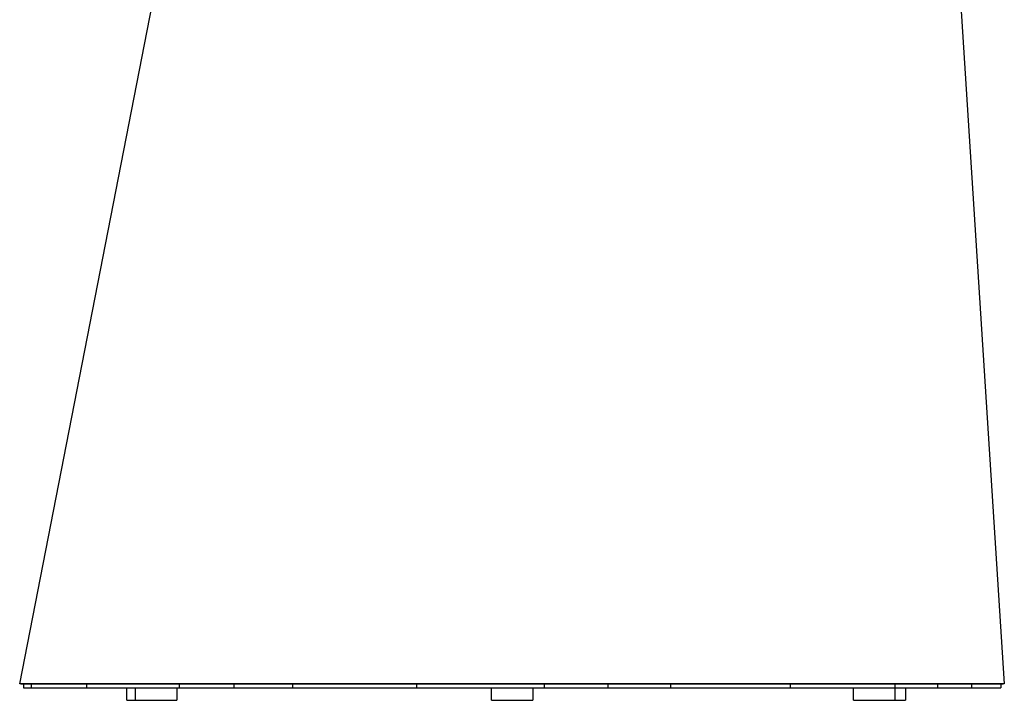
# Model space of a CAD drawing. Header units: millimetres. Extents: x 5000 to 6174, y 0 to 1267.
# Tile 2 of 6: x 5086 to 5561, y 611 to 939. Entities that reach past the tile are written whole.
import ezdxf

# ---------------------------------------------------------------- set-up
doc = ezdxf.new("R2010")
doc.units = ezdxf.units.MM
doc.layers.add('Make2D$Sichtbar$Kurven', color=7, linetype='Continuous', true_color=0x000000)

msp = doc.modelspace()

# ---------------------------------------------------------------- linework, layer by layer
at = {"layer": 'Make2D$Sichtbar$Kurven', "color": 18, "lineweight": -3, "true_color": 0x000000}
for points in [[(5086.28, 618.88), (5210.32, 1254.88)], [(5520, 1254.88), (5560.76, 618.88)], [(5089.79, 618.88), (5089.78, 618.88), (5089.74, 618.88), (5086.38, 618.88), (5086.37, 618.88), (5086.36, 618.88), (5086.34, 618.88), (5086.28, 618.88)], [(5086.87, 618.77), (5086.28, 618.88)], [(5086.87, 618.77), (5086.87, 618.77), (5086.87, 618.77), (5086.87, 618.77), (5086.87, 618.77), (5086.87, 618.77), (5086.96, 618.77), (5086.98, 618.77), (5090.24, 618.77), (5090.29, 618.77), (5090.33, 618.77), (5090.36, 618.77), (5090.37, 618.77), (5090.37, 618.77), (5090.37, 618.77), (5090.37, 618.77), (5090.37, 618.77), (5090.37, 618.77), (5090.37, 618.77), (5090.37, 618.77), (5090.37, 618.77), (5090.37, 618.77), (5090.37, 618.77), (5090.37, 618.77), (5090.37, 618.77), (5090.37, 618.77), (5090.37, 618.77), (5090.37, 618.77), (5090.37, 618.77), (5090.37, 618.77), (5090.37, 618.77), (5090.37, 618.77), (5090.37, 618.77), (5090.37, 618.77), (5090.37, 618.77), (5090.37, 618.77), (5090.37, 618.77)], [(5086.87, 618.77), (5086.87, 618.77), (5086.87, 618.77), (5086.87, 618.77), (5086.87, 618.77), (5086.87, 618.77), (5086.87, 618.77), (5086.87, 618.77)], [(5088.12, 618.77), (5088.12, 616.88)], [(5088.12, 616.88), (5091.74, 616.88)], [(5188.77, 618.88), (5188.69, 618.88), (5188.69, 618.88), (5162.09, 618.88), (5162.01, 618.88), (5161.98, 618.88), (5161.98, 618.88), (5116.93, 618.88), (5116.91, 618.88), (5116.79, 618.88), (5116.79, 618.88), (5089.85, 618.88), (5089.84, 618.88), (5089.79, 618.88), (5089.79, 618.88)], [(5089.79, 618.88), (5089.79, 618.88)], [(5090.37, 618.77), (5090.37, 618.77), (5090.38, 618.77), (5090.39, 618.78), (5090.39, 618.78), (5090.39, 618.78), (5090.39, 618.78), (5090.39, 618.78), (5090.39, 618.78), (5090.39, 618.78), (5090.39, 618.78), (5090.39, 618.78), (5090.39, 618.78), (5090.39, 618.78), (5090.39, 618.78), (5090.39, 618.78), (5090.39, 618.78), (5090.39, 618.78), (5090.39, 618.78), (5090.39, 618.78), (5090.39, 618.78), (5090.39, 618.78), (5090.39, 618.78), (5090.39, 618.78), (5090.39, 618.78), (5090.39, 618.78), (5090.39, 618.78), (5090.39, 618.78), (5090.39, 618.78), (5090.39, 618.78), (5090.39, 618.78), (5090.39, 618.78), (5090.39, 618.78), (5090.39, 618.78), (5090.39, 618.78), (5090.39, 618.78), (5090.39, 618.78), (5090.39, 618.78), (5090.39, 618.78), (5090.39, 618.78), (5090.39, 618.78), (5090.39, 618.78), (5090.39, 618.78), (5090.39, 618.78), (5090.39, 618.78), (5090.39, 618.78), (5090.39, 618.78), (5090.39, 618.78), (5090.39, 618.78), (5090.39, 618.78), (5090.39, 618.78), (5090.39, 618.78), (5090.39, 618.78), (5090.39, 618.78), (5090.39, 618.78), (5090.39, 618.78), (5090.39, 618.78), (5090.39, 618.78), (5090.39, 618.78), (5090.39, 618.78), (5090.39, 618.78), (5090.39, 618.78), (5090.39, 618.78), (5090.39, 618.78), (5090.39, 618.78), (5090.39, 618.78), (5090.39, 618.78), (5090.39, 618.78), (5090.39, 618.78), (5090.39, 618.78), (5090.39, 618.78), (5090.39, 618.78), (5090.39, 618.78), (5090.39, 618.78), (5090.39, 618.78), (5090.39, 618.78), (5090.39, 618.78), (5090.39, 618.78), (5090.39, 618.78), (5090.39, 618.78), (5090.39, 618.78), (5090.39, 618.78), (5090.39, 618.78), (5090.39, 618.78), (5090.39, 618.78), (5090.39, 618.78), (5090.39, 618.78), (5090.39, 618.78), (5090.39, 618.78), (5090.39, 618.78), (5090.39, 618.78), (5090.39, 618.78), (5090.39, 618.78), (5090.39, 618.78), (5090.39, 618.78), (5090.39, 618.78), (5090.39, 618.78), (5090.39, 618.78), (5090.39, 618.78), (5090.39, 618.78), (5090.39, 618.78), (5090.39, 618.78), (5090.39, 618.78), (5090.39, 618.78), (5090.39, 618.78), (5090.39, 618.78), (5090.39, 618.78), (5090.39, 618.78), (5090.39, 618.78), (5090.39, 618.78), (5090.39, 618.78), (5090.39, 618.78), (5090.39, 618.78), (5090.39, 618.78), (5090.39, 618.78), (5090.39, 618.78), (5090.39, 618.78), (5090.39, 618.78), (5090.39, 618.78), (5090.39, 618.78), (5090.39, 618.78), (5090.39, 618.78), (5090.39, 618.78), (5090.39, 618.78), (5090.39, 618.78), (5090.39, 618.78), (5090.39, 618.78), (5090.39, 618.78), (5090.39, 618.78), (5090.39, 618.78), (5090.39, 618.78), (5090.39, 618.78), (5090.39, 618.78), (5090.39, 618.78), (5090.39, 618.78), (5090.39, 618.78), (5090.39, 618.78), (5090.39, 618.78), (5090.39, 618.78), (5090.39, 618.78), (5090.39, 618.78), (5090.39, 618.78), (5090.39, 618.78), (5090.39, 618.78), (5090.39, 618.78), (5090.39, 618.78), (5090.39, 618.78), (5090.39, 618.78), (5090.39, 618.78), (5090.39, 618.78), (5090.39, 618.78), (5090.39, 618.78), (5090.39, 618.78), (5090.39, 618.78), (5090.39, 618.78), (5090.39, 618.78), (5090.39, 618.78), (5090.39, 618.78), (5090.39, 618.78), (5090.39, 618.78), (5090.39, 618.78), (5090.39, 618.78), (5090.39, 618.78), (5090.39, 618.78), (5090.39, 618.78), (5090.39, 618.78), (5090.39, 618.78), (5090.39, 618.78), (5090.39, 618.78), (5090.39, 618.78), (5090.39, 618.78), (5090.39, 618.78), (5090.39, 618.78), (5090.39, 618.78), (5090.39, 618.78), (5090.39, 618.78), (5090.39, 618.78), (5090.39, 618.78), (5090.39, 618.78), (5090.39, 618.78), (5090.39, 618.78), (5090.39, 618.78), (5090.39, 618.78), (5090.39, 618.78), (5090.39, 618.78), (5090.39, 618.78), (5090.39, 618.78), (5090.39, 618.78), (5090.39, 618.78), (5090.39, 618.78), (5090.39, 618.78), (5090.39, 618.78), (5090.4, 618.78), (5090.4, 618.78), (5090.59, 618.78), (5090.8, 618.78), (5116.5, 618.79), (5116.7, 618.79), (5117.29, 618.79), (5117.3, 618.79), (5117.31, 618.79), (5117.31, 618.79), (5117.31, 618.79), (5117.31, 618.79), (5117.31, 618.79), (5117.31, 618.79), (5117.31, 618.79), (5117.31, 618.79), (5117.31, 618.79), (5117.31, 618.79), (5117.31, 618.79), (5117.31, 618.79), (5117.31, 618.79), (5117.31, 618.79), (5117.31, 618.79), (5117.31, 618.79), (5117.31, 618.79), (5117.31, 618.79), (5117.31, 618.79), (5117.31, 618.79), (5117.31, 618.79), (5117.31, 618.79), (5117.31, 618.79), (5117.31, 618.79), (5117.31, 618.79), (5117.31, 618.79), (5117.31, 618.79), (5117.31, 618.79), (5117.31, 618.79), (5117.31, 618.79), (5117.31, 618.79), (5117.31, 618.79), (5117.31, 618.79), (5117.31, 618.79), (5117.31, 618.79), (5117.31, 618.79), (5117.31, 618.79), (5117.31, 618.79), (5117.31, 618.79), (5117.31, 618.79), (5117.31, 618.79), (5117.31, 618.79), (5117.31, 618.79), (5117.31, 618.79), (5117.31, 618.79), (5117.31, 618.79), (5117.31, 618.79), (5117.31, 618.79), (5117.31, 618.79), (5117.31, 618.79), (5117.31, 618.79), (5117.31, 618.79), (5117.31, 618.79), (5117.31, 618.79), (5117.31, 618.79), (5117.31, 618.79), (5117.31, 618.79), (5117.31, 618.79), (5117.31, 618.79), (5117.31, 618.79), (5117.31, 618.79), (5117.31, 618.79), (5117.31, 618.79), (5117.31, 618.79)], [(5091.74, 618.78), (5091.74, 616.88)], [(5091.74, 616.88), (5118.48, 616.88)], [(5117.3, 618.79), (5117.3, 618.79), (5117.3, 618.79), (5117.3, 618.79), (5117.3, 618.79), (5117.3, 618.79), (5117.3, 618.79), (5117.3, 618.79), (5117.3, 618.79), (5117.3, 618.79), (5117.3, 618.79), (5117.3, 618.79), (5117.3, 618.79), (5117.3, 618.79), (5117.3, 618.79), (5117.3, 618.79), (5117.3, 618.79), (5117.3, 618.79), (5117.3, 618.79), (5117.3, 618.79), (5117.3, 618.79), (5117.3, 618.79), (5117.3, 618.79), (5117.3, 618.79), (5117.3, 618.79), (5117.3, 618.79), (5117.3, 618.79), (5117.3, 618.79), (5117.3, 618.79), (5117.3, 618.79), (5117.3, 618.79), (5117.3, 618.79), (5117.3, 618.79), (5117.3, 618.79), (5117.3, 618.79), (5117.3, 618.79), (5117.3, 618.79), (5117.3, 618.79), (5117.3, 618.79), (5117.3, 618.79), (5117.3, 618.79), (5117.3, 618.79), (5117.3, 618.79), (5117.3, 618.79), (5117.3, 618.79), (5117.3, 618.79), (5117.3, 618.79), (5117.3, 618.79), (5117.3, 618.79), (5117.3, 618.79), (5117.3, 618.79), (5117.3, 618.79), (5117.3, 618.79), (5117.3, 618.79), (5117.3, 618.79), (5117.3, 618.79), (5117.3, 618.79), (5117.3, 618.79), (5117.3, 618.79), (5117.3, 618.79), (5117.3, 618.79), (5117.3, 618.79), (5117.3, 618.79), (5117.3, 618.79), (5117.3, 618.79), (5117.3, 618.79), (5117.3, 618.79), (5117.3, 618.79), (5117.3, 618.79), (5117.3, 618.79), (5117.3, 618.79), (5117.3, 618.79), (5117.3, 618.79), (5117.3, 618.79), (5117.3, 618.79), (5117.3, 618.79), (5117.3, 618.79), (5117.3, 618.79), (5117.3, 618.79), (5117.3, 618.79), (5117.3, 618.79), (5117.3, 618.79), (5117.3, 618.79), (5117.3, 618.79), (5117.3, 618.79), (5117.32, 618.79), (5117.36, 618.8)], [(5117.3, 618.79), (5117.3, 618.79), (5117.3, 618.79), (5117.3, 618.79), (5117.3, 618.79)], [(5117.36, 618.8), (5117.36, 618.8), (5117.36, 618.8), (5117.36, 618.8), (5117.36, 618.8), (5117.36, 618.8), (5117.36, 618.8), (5117.36, 618.8), (5117.36, 618.8), (5117.36, 618.8), (5117.36, 618.8), (5117.36, 618.8), (5117.36, 618.8), (5117.36, 618.8), (5117.36, 618.8), (5117.36, 618.8), (5117.36, 618.8), (5117.36, 618.8), (5117.36, 618.8), (5117.36, 618.8), (5117.36, 618.8), (5117.36, 618.8), (5117.36, 618.8), (5117.36, 618.8), (5117.36, 618.8), (5117.36, 618.8), (5117.36, 618.8), (5117.36, 618.8), (5117.36, 618.8), (5117.36, 618.8), (5117.36, 618.8), (5117.36, 618.8), (5117.36, 618.8), (5117.36, 618.8), (5117.36, 618.8), (5117.36, 618.8), (5117.36, 618.8), (5117.36, 618.8), (5117.36, 618.8), (5117.36, 618.8), (5117.36, 618.8), (5117.36, 618.8), (5117.36, 618.8), (5117.36, 618.8), (5117.36, 618.8), (5117.36, 618.8), (5117.36, 618.8), (5117.36, 618.8), (5117.36, 618.8), (5117.36, 618.8), (5117.36, 618.8), (5117.36, 618.8), (5117.36, 618.8), (5117.36, 618.8), (5117.36, 618.8), (5117.36, 618.8), (5117.36, 618.8), (5117.36, 618.8), (5117.36, 618.8), (5117.36, 618.8), (5117.36, 618.8), (5117.36, 618.8), (5117.36, 618.8), (5117.36, 618.8), (5117.36, 618.8), (5117.36, 618.8), (5117.36, 618.8), (5117.36, 618.8), (5117.36, 618.8), (5117.36, 618.8), (5117.36, 618.8), (5117.36, 618.8), (5117.36, 618.8), (5117.36, 618.8), (5117.36, 618.8), (5117.36, 618.8), (5117.36, 618.8), (5117.36, 618.8), (5117.36, 618.8), (5117.36, 618.8), (5117.36, 618.8), (5117.36, 618.8), (5117.36, 618.8), (5117.36, 618.8), (5117.36, 618.8), (5117.36, 618.8), (5117.36, 618.8), (5117.36, 618.8), (5117.36, 618.8), (5117.36, 618.8), (5117.36, 618.8), (5117.36, 618.8), (5117.36, 618.8), (5117.36, 618.8), (5117.36, 618.8), (5117.36, 618.8), (5117.36, 618.8), (5117.36, 618.8), (5117.36, 618.8), (5117.36, 618.8), (5117.37, 618.8), (5160.56, 618.81), (5161.29, 618.81), (5162.13, 618.81), (5162.37, 618.81), (5162.37, 618.81)], [(5118.48, 618.8), (5118.48, 616.88)], [(5118.48, 616.88), (5163.24, 616.88)], [(5137.97, 610.88), (5137.97, 616.88)], [(5142.07, 610.88), (5142.07, 616.88)], [(5162.07, 616.88), (5162.07, 610.88)], [(5162.37, 618.81), (5162.42, 618.82)], [(5162.37, 618.81), (5162.38, 618.81)], [(5162.41, 618.82), (5162.41, 618.82), (5162.41, 618.82), (5162.41, 618.82), (5162.41, 618.82), (5162.41, 618.82), (5162.41, 618.82), (5162.41, 618.82), (5162.41, 618.82), (5162.41, 618.82), (5162.41, 618.82), (5162.41, 618.82), (5162.41, 618.82), (5162.41, 618.82), (5162.41, 618.82), (5162.41, 618.82), (5162.41, 618.82), (5162.41, 618.82), (5162.41, 618.82), (5162.41, 618.82), (5162.41, 618.82), (5162.41, 618.82), (5162.41, 618.82), (5162.41, 618.82), (5162.41, 618.82), (5162.41, 618.82), (5162.41, 618.82), (5162.41, 618.82), (5162.41, 618.82), (5162.41, 618.82), (5162.41, 618.82), (5162.41, 618.82), (5162.41, 618.82), (5162.41, 618.82), (5162.41, 618.82), (5162.41, 618.82), (5162.41, 618.82), (5162.41, 618.82), (5162.41, 618.82), (5162.41, 618.82), (5162.41, 618.82), (5162.41, 618.82), (5162.41, 618.82), (5162.41, 618.82), (5162.41, 618.82), (5162.41, 618.82), (5162.41, 618.82), (5162.41, 618.82), (5162.41, 618.82), (5162.41, 618.82), (5162.41, 618.82), (5162.41, 618.82), (5162.41, 618.82), (5162.41, 618.82), (5162.41, 618.82), (5162.41, 618.82), (5162.41, 618.82), (5162.42, 618.82), (5162.42, 618.82), (5162.42, 618.82), (5162.42, 618.82), (5162.42, 618.82), (5188.74, 618.83), (5188.97, 618.83), (5188.98, 618.83), (5188.99, 618.83), (5188.99, 618.83), (5188.99, 618.83), (5188.99, 618.83), (5188.99, 618.83), (5188.99, 618.83), (5188.99, 618.83), (5188.99, 618.83), (5188.99, 618.83), (5188.99, 618.83), (5188.99, 618.83), (5188.99, 618.83), (5188.99, 618.83), (5188.99, 618.83), (5188.99, 618.83), (5188.99, 618.83), (5188.99, 618.83), (5188.99, 618.83), (5188.99, 618.83), (5188.99, 618.83), (5188.99, 618.83), (5188.99, 618.83), (5188.99, 618.83), (5188.99, 618.83), (5188.99, 618.83), (5188.99, 618.83), (5188.99, 618.83), (5188.99, 618.83), (5188.99, 618.83), (5188.99, 618.83), (5188.99, 618.83), (5188.99, 618.83), (5188.99, 618.83), (5188.99, 618.83), (5188.99, 618.83), (5188.99, 618.83), (5188.99, 618.83), (5188.99, 618.83), (5188.99, 618.83), (5188.99, 618.83), (5188.99, 618.83), (5188.99, 618.83), (5188.99, 618.83), (5188.99, 618.83), (5188.99, 618.83), (5188.99, 618.83), (5188.99, 618.83), (5188.99, 618.83), (5188.99, 618.83), (5188.99, 618.83), (5188.99, 618.83), (5188.99, 618.83), (5188.99, 618.83), (5188.99, 618.83), (5188.99, 618.83), (5188.99, 618.83), (5188.99, 618.83), (5188.99, 618.83), (5188.99, 618.83), (5188.99, 618.83), (5188.99, 618.83), (5188.99, 618.83), (5188.99, 618.83), (5188.99, 618.83), (5188.99, 618.83), (5188.99, 618.83), (5188.99, 618.83), (5188.99, 618.83), (5188.99, 618.83), (5188.99, 618.83), (5188.99, 618.83), (5188.99, 618.83), (5188.99, 618.83), (5188.99, 618.83), (5188.99, 618.83), (5188.99, 618.83), (5188.99, 618.83), (5188.99, 618.83), (5188.99, 618.83), (5188.99, 618.83), (5188.99, 618.83), (5188.99, 618.83), (5188.99, 618.83), (5188.99, 618.83), (5188.99, 618.83)], [(5162.41, 618.82), (5162.42, 618.82)], [(5163.24, 616.88), (5163.24, 618.82)], [(5163.24, 616.88), (5189.64, 616.88)], [(5546.82, 618.88), (5546.82, 618.88), (5546.81, 618.88), (5546.75, 618.88), (5546.73, 618.88), (5546.73, 618.88), (5546.73, 618.88), (5530.4, 618.88), (5530.39, 618.88), (5530.34, 618.88), (5530.33, 618.88), (5530.33, 618.88), (5509.5, 618.88), (5509.5, 618.88), (5509.5, 618.88), (5509.49, 618.88), (5509.47, 618.88), (5509.39, 618.88), (5509.38, 618.88), (5509.38, 618.88), (5509.38, 618.88), (5458.55, 618.88), (5458.55, 618.88), (5458.55, 618.88), (5458.54, 618.88), (5458.4, 618.88), (5458.4, 618.88), (5400.47, 618.88), (5400.47, 618.88), (5400.47, 618.88), (5400.46, 618.88), (5400.43, 618.88), (5400.36, 618.88), (5400.36, 618.88), (5400.36, 618.88), (5400.36, 618.88), (5400.22, 618.88), (5370.03, 618.88), (5370.02, 618.88), (5370.02, 618.88), (5370.02, 618.88), (5369.97, 618.88), (5369.96, 618.88), (5369.96, 618.88), (5339.17, 618.88), (5339.15, 618.88), (5277.3, 618.88), (5277.29, 618.88), (5277.29, 618.88), (5277.29, 618.88), (5277.28, 618.88), (5277.26, 618.88), (5277.17, 618.88), (5277.16, 618.88), (5277.16, 618.88), (5277.15, 618.88), (5277.15, 618.88), (5277.14, 618.88), (5217.22, 618.88), (5217.21, 618.88), (5217.21, 618.88), (5217.21, 618.88), (5217.2, 618.88), (5217.18, 618.88), (5217.11, 618.88), (5217.11, 618.88), (5217.11, 618.88), (5217.11, 618.88), (5217.11, 618.88), (5217.09, 618.88), (5188.77, 618.88)], [(5188.77, 618.88), (5188.77, 618.88)], [(5188.95, 618.84), (5188.99, 618.83)], [(5188.99, 618.83), (5189.02, 618.84)], [(5188.99, 618.84), (5189.02, 618.84)], [(5189.02, 618.84), (5189.02, 618.84), (5189.01, 618.84), (5189.01, 618.84), (5189.01, 618.84), (5189.01, 618.84), (5189.01, 618.84), (5189.01, 618.84), (5189.01, 618.84), (5189.01, 618.84), (5189.01, 618.84), (5189.01, 618.84), (5189.01, 618.84), (5189.01, 618.84), (5189.01, 618.84), (5189.01, 618.84), (5189.01, 618.84), (5189.01, 618.84), (5189.01, 618.84), (5189.01, 618.84), (5189.01, 618.84), (5189.01, 618.84), (5189.01, 618.84), (5189.01, 618.84), (5189.01, 618.84), (5189.01, 618.84), (5189.01, 618.84), (5189.01, 618.84), (5189.01, 618.84), (5189.01, 618.84), (5189.01, 618.84), (5189.01, 618.84), (5189.01, 618.84), (5189.01, 618.84), (5189.01, 618.84), (5189.01, 618.84), (5189.01, 618.84), (5189.01, 618.84), (5189.01, 618.84), (5189.01, 618.84), (5189.01, 618.84), (5189.01, 618.84), (5189.01, 618.84), (5189.01, 618.84), (5189.01, 618.84), (5189.01, 618.84), (5189.01, 618.84), (5189.01, 618.84), (5189.01, 618.84), (5189.01, 618.84), (5189.01, 618.84), (5189.01, 618.84), (5189.01, 618.84), (5189.01, 618.84), (5189.01, 618.84), (5189.01, 618.84), (5189.01, 618.84), (5189.01, 618.84), (5189.01, 618.84), (5189.01, 618.84), (5189.01, 618.84), (5189.01, 618.84), (5189.01, 618.84), (5189.01, 618.84), (5189.01, 618.84), (5189.01, 618.84), (5189.01, 618.84), (5189.01, 618.84), (5189.01, 618.84), (5189.01, 618.84), (5189.01, 618.84), (5189.01, 618.84), (5189.01, 618.84), (5189.01, 618.84), (5189.01, 618.84), (5189.01, 618.84), (5189.01, 618.84), (5189.01, 618.84), (5189.01, 618.84), (5189.01, 618.84), (5189.01, 618.84), (5189.01, 618.84), (5189.02, 618.84), (5189.02, 618.84), (5189.02, 618.84), (5189.04, 618.84), (5189.25, 618.84), (5189.49, 618.84), (5192.4, 618.84), (5193.2, 618.84), (5216.55, 618.85), (5216.91, 618.85), (5217.27, 618.85), (5217.33, 618.85), (5217.34, 618.85), (5217.34, 618.85), (5217.34, 618.85), (5217.34, 618.85), (5217.34, 618.85), (5217.34, 618.85), (5217.34, 618.85), (5217.34, 618.85), (5217.34, 618.85), (5217.34, 618.85), (5217.34, 618.85), (5217.34, 618.85), (5217.34, 618.85), (5217.34, 618.85), (5217.34, 618.85), (5217.34, 618.85), (5217.34, 618.85), (5217.34, 618.85), (5217.34, 618.85), (5217.34, 618.85), (5217.34, 618.85), (5217.34, 618.85), (5217.34, 618.85), (5217.34, 618.85), (5217.34, 618.85), (5217.34, 618.85), (5217.34, 618.85), (5217.34, 618.85), (5217.34, 618.85), (5217.34, 618.85), (5217.34, 618.85), (5217.34, 618.85), (5217.34, 618.85), (5217.34, 618.85), (5217.34, 618.85), (5217.34, 618.85), (5217.34, 618.85), (5217.34, 618.85), (5217.34, 618.85), (5217.34, 618.85), (5217.34, 618.85), (5217.34, 618.85), (5217.34, 618.85), (5217.34, 618.85), (5217.34, 618.85), (5217.34, 618.85), (5217.34, 618.85), (5217.34, 618.85), (5217.34, 618.85), (5217.34, 618.85), (5217.34, 618.85), (5217.34, 618.85), (5217.34, 618.85), (5217.34, 618.85), (5217.34, 618.85), (5217.34, 618.85), (5217.34, 618.85), (5217.34, 618.85), (5217.34, 618.85), (5217.34, 618.85), (5217.34, 618.85), (5217.34, 618.85), (5217.34, 618.85), (5217.34, 618.85), (5217.34, 618.85), (5217.33, 618.85)], [(5189.64, 616.88), (5189.64, 618.84)], [(5189.64, 616.88), (5217.81, 616.88)], [(5217.33, 618.85), (5217.38, 618.86)], [(5217.38, 618.86), (5217.38, 618.86), (5217.38, 618.86), (5217.38, 618.86), (5217.38, 618.86), (5217.38, 618.86), (5217.38, 618.86), (5217.38, 618.86), (5217.38, 618.86), (5217.38, 618.86), (5217.38, 618.86), (5217.38, 618.86), (5217.38, 618.86), (5217.38, 618.86), (5217.38, 618.86), (5217.38, 618.86), (5217.38, 618.86), (5217.38, 618.86), (5217.38, 618.86), (5217.38, 618.86), (5217.38, 618.86), (5217.38, 618.86), (5217.38, 618.86), (5217.38, 618.86), (5217.38, 618.86), (5217.38, 618.86), (5217.38, 618.86), (5217.38, 618.86), (5217.38, 618.86), (5217.38, 618.86), (5217.38, 618.86), (5217.38, 618.86), (5217.38, 618.86), (5217.38, 618.86), (5217.38, 618.86), (5217.37, 618.86), (5217.37, 618.86), (5217.37, 618.86), (5217.37, 618.86), (5217.37, 618.86), (5217.37, 618.86), (5217.37, 618.86), (5217.37, 618.86), (5217.37, 618.86), (5217.37, 618.86), (5217.37, 618.86), (5217.37, 618.86), (5217.37, 618.86), (5217.37, 618.86), (5217.37, 618.86), (5217.37, 618.86), (5217.37, 618.86), (5217.37, 618.86), (5217.37, 618.86), (5217.37, 618.86), (5217.37, 618.86), (5217.37, 618.86), (5217.37, 618.86), (5217.37, 618.86), (5217.37, 618.86), (5217.37, 618.86), (5217.37, 618.86), (5217.37, 618.86), (5217.37, 618.86), (5217.37, 618.86), (5217.37, 618.86), (5217.37, 618.86), (5217.37, 618.86), (5217.37, 618.86), (5217.37, 618.86), (5217.37, 618.86), (5217.37, 618.86), (5217.37, 618.86), (5217.37, 618.86), (5217.37, 618.86), (5217.37, 618.86), (5217.37, 618.86), (5217.37, 618.86), (5217.37, 618.86), (5217.37, 618.86), (5217.37, 618.86), (5217.37, 618.86), (5217.37, 618.86), (5217.37, 618.86), (5217.37, 618.86), (5217.37, 618.86), (5217.37, 618.86), (5217.37, 618.86), (5217.37, 618.86), (5217.37, 618.86), (5217.37, 618.86), (5217.37, 618.86), (5217.37, 618.86), (5217.37, 618.86), (5217.37, 618.86), (5217.37, 618.86), (5217.37, 618.86), (5217.38, 618.86), (5217.67, 618.86), (5218.61, 618.86), (5219, 618.86), (5275.02, 618.86), (5275.96, 618.86), (5277, 618.86), (5277.28, 618.86), (5277.29, 618.86), (5277.29, 618.86), (5277.29, 618.86), (5277.29, 618.86), (5277.29, 618.86), (5277.29, 618.86), (5277.29, 618.86), (5277.29, 618.86), (5277.29, 618.86), (5277.29, 618.86), (5277.29, 618.86), (5277.29, 618.86), (5277.29, 618.86), (5277.29, 618.86), (5277.29, 618.86), (5277.29, 618.86), (5277.29, 618.86), (5277.29, 618.86), (5277.29, 618.86), (5277.29, 618.86), (5277.29, 618.86), (5277.29, 618.86), (5277.29, 618.86), (5277.29, 618.86), (5277.29, 618.86), (5277.29, 618.86), (5277.29, 618.86), (5277.29, 618.86), (5277.29, 618.86), (5277.29, 618.86), (5277.29, 618.86), (5277.29, 618.86), (5277.29, 618.86), (5277.29, 618.86), (5277.29, 618.86), (5277.29, 618.86), (5277.29, 618.86), (5277.29, 618.86), (5277.29, 618.86), (5277.29, 618.86), (5277.29, 618.86), (5277.29, 618.86), (5277.29, 618.86), (5277.29, 618.86), (5277.29, 618.86), (5277.29, 618.86)], [(5217.81, 618.86), (5217.81, 616.88)], [(5217.81, 616.88), (5277.52, 616.88)], [(5277.28, 618.86), (5277.25, 618.87)], [(5277.28, 618.86), (5277.28, 618.86), (5277.28, 618.86), (5277.28, 618.86), (5277.28, 618.86), (5277.28, 618.86), (5277.28, 618.86), (5277.28, 618.86), (5277.28, 618.86), (5277.28, 618.86), (5277.28, 618.86), (5277.28, 618.86), (5277.28, 618.86), (5277.28, 618.86), (5277.28, 618.86), (5277.28, 618.86), (5277.28, 618.86), (5277.28, 618.86), (5277.28, 618.86), (5277.28, 618.86), (5277.28, 618.86), (5277.28, 618.86), (5277.28, 618.86), (5277.28, 618.86), (5277.28, 618.86), (5277.28, 618.86), (5277.28, 618.86), (5277.28, 618.86), (5277.28, 618.86), (5277.28, 618.86), (5277.28, 618.86), (5277.28, 618.86), (5277.28, 618.86), (5277.28, 618.86), (5277.28, 618.86), (5277.28, 618.86), (5277.28, 618.86), (5277.28, 618.86), (5277.28, 618.86), (5277.28, 618.86), (5277.28, 618.86), (5277.28, 618.86), (5277.28, 618.86), (5277.28, 618.86), (5277.28, 618.86), (5277.28, 618.86), (5277.28, 618.86), (5277.28, 618.86), (5277.28, 618.86), (5277.28, 618.86), (5277.28, 618.86), (5277.28, 618.86), (5277.28, 618.86), (5277.28, 618.86), (5277.28, 618.86), (5277.28, 618.86), (5277.28, 618.86), (5277.28, 618.86), (5277.28, 618.86), (5277.28, 618.86), (5277.28, 618.86), (5277.33, 618.87), (5277.34, 618.87)], [(5277.28, 618.86), (5277.29, 618.86)], [(5277.32, 618.87), (5277.32, 618.87)], [(5277.34, 618.87), (5277.33, 618.87), (5277.33, 618.87), (5277.33, 618.87), (5277.33, 618.87), (5277.33, 618.87), (5277.33, 618.87), (5277.33, 618.87), (5277.33, 618.87), (5277.33, 618.87), (5277.33, 618.87), (5277.33, 618.87)], [(5277.33, 618.87), (5277.33, 618.87), (5277.33, 618.87), (5277.33, 618.87), (5277.33, 618.87), (5277.33, 618.87), (5277.33, 618.87), (5277.33, 618.87), (5277.33, 618.87), (5277.33, 618.87), (5277.33, 618.87), (5277.33, 618.87), (5277.33, 618.87), (5277.33, 618.87), (5277.33, 618.87), (5277.33, 618.87), (5277.33, 618.87), (5277.33, 618.87), (5277.33, 618.87), (5277.34, 618.87), (5277.37, 618.87), (5277.49, 618.87), (5279.91, 618.87), (5286.03, 618.87), (5338.56, 618.87), (5339.04, 618.87), (5339.08, 618.87)], [(5277.52, 618.87), (5277.52, 616.88)], [(5277.52, 616.88), (5339.07, 616.88)], [(5313.57, 610.88), (5313.57, 616.88)], [(5333.57, 616.88), (5333.57, 610.88)], [(5339.07, 618.87), (5339.07, 616.88)], [(5339.07, 616.88), (5369.7, 616.88)], [(5339.08, 618.87), (5339.12, 618.87)], [(5339.12, 618.87), (5339.12, 618.87)], [(5339.12, 618.87), (5339.4, 618.87), (5340.08, 618.87), (5368.59, 618.87), (5369.11, 618.87), (5369.48, 618.87), (5369.83, 618.87), (5369.89, 618.87)], [(5339.13, 618.87), (5339.12, 618.87)], [(5369.7, 618.87), (5369.7, 616.88)], [(5369.7, 616.88), (5399.87, 616.88)], [(5369.89, 618.87), (5369.89, 618.87), (5369.89, 618.87), (5369.89, 618.87), (5369.89, 618.87), (5369.89, 618.87), (5369.89, 618.87), (5369.89, 618.87), (5369.89, 618.87), (5369.89, 618.87), (5369.89, 618.87), (5369.89, 618.87), (5369.89, 618.87), (5369.89, 618.87), (5369.89, 618.87), (5369.89, 618.87), (5369.89, 618.87), (5369.89, 618.87), (5369.89, 618.87), (5369.89, 618.87), (5369.89, 618.87), (5369.89, 618.87), (5369.89, 618.87), (5369.89, 618.87), (5369.89, 618.87), (5369.89, 618.87), (5369.89, 618.87), (5369.89, 618.87), (5369.89, 618.87), (5369.89, 618.87), (5369.89, 618.87), (5369.89, 618.87), (5369.89, 618.87), (5369.89, 618.87), (5369.89, 618.87), (5369.89, 618.87), (5369.89, 618.87), (5369.89, 618.87), (5369.89, 618.87), (5369.89, 618.87), (5369.89, 618.87), (5369.89, 618.87), (5369.89, 618.87), (5369.89, 618.87), (5369.89, 618.87), (5369.89, 618.87), (5369.89, 618.87), (5369.89, 618.87), (5369.89, 618.87), (5369.89, 618.87), (5369.89, 618.87), (5369.89, 618.87), (5369.89, 618.87), (5369.89, 618.87), (5369.89, 618.87), (5369.89, 618.87), (5369.89, 618.87), (5369.89, 618.87), (5369.89, 618.87), (5369.89, 618.87), (5369.89, 618.87), (5369.89, 618.87), (5369.89, 618.87), (5369.89, 618.87), (5369.89, 618.87), (5369.89, 618.87), (5369.89, 618.87), (5369.89, 618.87), (5369.89, 618.87), (5369.89, 618.87), (5369.89, 618.87), (5369.89, 618.87), (5369.89, 618.87), (5369.89, 618.87), (5369.89, 618.87), (5369.89, 618.87), (5369.89, 618.87), (5369.89, 618.87), (5369.89, 618.87), (5369.89, 618.87), (5369.89, 618.87), (5369.89, 618.87), (5369.89, 618.87), (5369.89, 618.87), (5369.89, 618.87), (5369.89, 618.87), (5369.89, 618.87), (5369.89, 618.87), (5369.89, 618.87), (5369.89, 618.87), (5369.89, 618.87), (5369.89, 618.87), (5369.89, 618.87), (5369.89, 618.87), (5369.89, 618.87), (5369.89, 618.87), (5369.89, 618.87), (5369.89, 618.87), (5369.89, 618.87), (5369.89, 618.87), (5369.89, 618.87), (5369.89, 618.87), (5369.89, 618.87), (5369.89, 618.87), (5369.89, 618.87), (5369.89, 618.87)], [(5369.89, 618.87), (5369.91, 618.88)], [(5369.89, 618.87), (5369.89, 618.87)], [(5369.91, 618.88), (5369.92, 618.88), (5369.92, 618.88), (5370.08, 618.88), (5370.59, 618.88), (5371.05, 618.88), (5395.43, 618.87), (5397.11, 618.87), (5398.57, 618.87), (5399.62, 618.87), (5400.11, 618.87), (5400.23, 618.87)], [(5369.97, 618.88), (5369.97, 618.88), (5369.97, 618.88), (5369.91, 618.88)], [(5369.91, 618.88), (5369.98, 618.88), (5369.98, 618.88)], [(5369.98, 618.88), (5369.98, 618.88)], [(5370, 618.88), (5370, 618.88)], [(5399.87, 618.87), (5399.87, 616.88)], [(5399.87, 616.88), (5457.55, 616.88)], [(5400.23, 618.87), (5400.23, 618.87), (5400.29, 618.87), (5400.29, 618.87)], [(5400.24, 618.87), (5400.24, 618.87), (5400.24, 618.87), (5400.24, 618.87), (5400.24, 618.87), (5400.24, 618.87), (5400.24, 618.87), (5400.24, 618.87), (5400.24, 618.87), (5400.24, 618.87), (5400.24, 618.87), (5400.24, 618.87), (5400.24, 618.87), (5400.24, 618.87), (5400.24, 618.87), (5400.24, 618.87), (5400.24, 618.87), (5400.24, 618.87), (5400.24, 618.87), (5400.24, 618.87), (5400.24, 618.87), (5400.24, 618.87), (5400.24, 618.87), (5400.24, 618.87), (5400.24, 618.87), (5400.24, 618.87), (5400.24, 618.87), (5400.24, 618.87), (5400.24, 618.87), (5400.24, 618.87), (5400.24, 618.87), (5400.24, 618.87), (5400.24, 618.87), (5400.24, 618.87), (5400.24, 618.87), (5400.24, 618.87), (5400.24, 618.87), (5400.24, 618.87), (5400.24, 618.87), (5400.24, 618.87), (5400.24, 618.87), (5400.24, 618.87), (5400.24, 618.87), (5400.24, 618.87), (5400.24, 618.87), (5400.24, 618.87), (5400.24, 618.87), (5400.24, 618.87), (5400.24, 618.87), (5400.24, 618.87), (5400.24, 618.87), (5400.24, 618.87), (5400.24, 618.87), (5400.24, 618.87), (5400.24, 618.87), (5400.24, 618.87), (5400.24, 618.87), (5400.24, 618.87), (5400.24, 618.87), (5400.24, 618.87), (5400.24, 618.87), (5400.24, 618.87), (5400.24, 618.87), (5400.24, 618.87), (5400.24, 618.87), (5400.24, 618.87), (5400.24, 618.87), (5400.24, 618.87), (5400.24, 618.87), (5400.24, 618.87), (5400.24, 618.87), (5400.24, 618.87), (5400.24, 618.87), (5400.24, 618.87), (5400.24, 618.87), (5400.24, 618.87), (5400.24, 618.87), (5400.24, 618.87), (5400.24, 618.87), (5400.23, 618.87)], [(5400.29, 618.87), (5400.24, 618.87)], [(5400.27, 618.87), (5400.27, 618.87), (5400.27, 618.87), (5400.27, 618.87), (5400.27, 618.87), (5400.27, 618.87), (5400.27, 618.87), (5400.27, 618.87), (5400.27, 618.87), (5400.27, 618.87), (5400.27, 618.87), (5400.27, 618.87), (5400.27, 618.87), (5400.27, 618.87), (5400.27, 618.87), (5400.27, 618.87), (5400.27, 618.87), (5400.27, 618.87), (5400.27, 618.87), (5400.27, 618.87), (5400.27, 618.87), (5400.27, 618.87), (5400.27, 618.87), (5400.27, 618.87), (5400.27, 618.87), (5400.27, 618.87), (5400.27, 618.87), (5400.27, 618.87), (5400.27, 618.87), (5400.27, 618.87), (5400.27, 618.87), (5400.27, 618.87), (5400.27, 618.87), (5400.27, 618.87), (5400.27, 618.87), (5400.27, 618.87), (5400.27, 618.87), (5400.27, 618.87), (5400.27, 618.87), (5400.27, 618.87), (5400.27, 618.87), (5400.27, 618.87), (5400.27, 618.87), (5400.27, 618.87), (5400.27, 618.87), (5400.27, 618.87), (5400.27, 618.87), (5400.27, 618.87), (5400.27, 618.87), (5400.27, 618.87), (5400.27, 618.87), (5400.27, 618.87), (5400.27, 618.87), (5400.27, 618.87), (5400.27, 618.87), (5400.27, 618.87), (5400.27, 618.87), (5400.27, 618.87), (5400.27, 618.87), (5400.27, 618.87), (5400.27, 618.87), (5400.27, 618.87), (5400.27, 618.87), (5400.27, 618.87), (5400.27, 618.87), (5400.27, 618.87), (5400.27, 618.87), (5400.27, 618.87), (5400.27, 618.87), (5400.27, 618.87), (5400.27, 618.87), (5400.27, 618.87), (5400.27, 618.87), (5400.27, 618.87), (5400.27, 618.87), (5400.27, 618.87), (5400.27, 618.87), (5400.27, 618.87), (5400.27, 618.87), (5400.27, 618.87), (5400.27, 618.87), (5400.27, 618.87), (5400.27, 618.87), (5400.27, 618.87), (5400.27, 618.87), (5400.27, 618.87), (5400.27, 618.87), (5400.27, 618.87), (5400.27, 618.87)], [(5400.27, 618.87), (5400.31, 618.88), (5400.44, 618.88), (5401.17, 618.88), (5401.86, 618.88), (5402.83, 618.87), (5456.49, 618.87), (5456.91, 618.87), (5457.74, 618.87), (5458.15, 618.87), (5458.17, 618.87)], [(5400.27, 618.87), (5400.41, 618.88), (5400.41, 618.88)], [(5400.36, 618.88), (5400.29, 618.87)], [(5400.4, 618.88), (5400.4, 618.88), (5400.38, 618.88), (5400.36, 618.88)], [(5400.42, 618.88), (5400.41, 618.88)], [(5457.55, 618.87), (5457.55, 616.88)], [(5457.55, 616.88), (5508.13, 616.88)], [(5458.17, 618.87), (5458.23, 618.87), (5458.23, 618.87), (5458.33, 618.88)], [(5458.17, 618.87), (5458.18, 618.87)], [(5458.23, 618.87), (5458.22, 618.87), (5458.22, 618.87), (5458.22, 618.87), (5458.22, 618.87), (5458.22, 618.87), (5458.22, 618.87), (5458.22, 618.87), (5458.22, 618.87), (5458.22, 618.87), (5458.22, 618.87), (5458.22, 618.87), (5458.22, 618.87), (5458.22, 618.87), (5458.22, 618.87), (5458.22, 618.87), (5458.22, 618.87), (5458.22, 618.87), (5458.22, 618.87), (5458.22, 618.87), (5458.22, 618.87), (5458.22, 618.87)], [(5458.23, 618.87), (5458.37, 618.88), (5458.37, 618.88), (5458.37, 618.88)], [(5458.23, 618.87), (5458.23, 618.87)], [(5458.24, 618.87), (5458.75, 618.87), (5459.92, 618.87), (5462.01, 618.87), (5507.01, 618.87), (5507.83, 618.87), (5508.4, 618.87), (5508.95, 618.87), (5509.03, 618.87), (5509.03, 618.87), (5509.03, 618.87), (5509.03, 618.87), (5509.03, 618.87), (5509.03, 618.87), (5509.03, 618.87), (5509.03, 618.87), (5509.03, 618.87), (5509.03, 618.87), (5509.03, 618.87), (5509.03, 618.87), (5509.03, 618.87), (5509.03, 618.87), (5509.03, 618.87), (5509.03, 618.87), (5509.03, 618.87), (5509.03, 618.87), (5509.03, 618.87), (5509.03, 618.87), (5509.03, 618.87), (5509.03, 618.87), (5509.03, 618.87), (5509.03, 618.87), (5509.03, 618.87), (5509.03, 618.87), (5509.03, 618.87), (5509.03, 618.87), (5509.03, 618.87), (5509.03, 618.87), (5509.03, 618.87), (5509.03, 618.87), (5509.03, 618.87), (5509.03, 618.87), (5509.03, 618.87), (5509.03, 618.87), (5509.03, 618.87), (5509.03, 618.87), (5509.03, 618.87), (5509.03, 618.87), (5509.03, 618.87), (5509.03, 618.87), (5509.03, 618.87), (5509.03, 618.87), (5509.03, 618.87), (5509.02, 618.87)], [(5458.44, 618.88), (5458.37, 618.88)], [(5458.38, 618.88), (5458.44, 618.88)], [(5488.05, 610.88), (5488.05, 616.88)], [(5508.05, 616.88), (5508.05, 610.88)], [(5508.13, 616.88), (5508.13, 618.87)], [(5508.13, 616.88), (5528.77, 616.88)], [(5509.02, 618.87), (5509.03, 618.87)], [(5509.03, 618.87), (5509.07, 618.86)], [(5509.07, 618.86), (5509.2, 618.86), (5509.58, 618.86), (5529.88, 618.85)], [(5509.07, 618.86), (5509.07, 618.86), (5509.07, 618.86), (5509.07, 618.86), (5509.07, 618.86), (5509.07, 618.86), (5509.07, 618.86), (5509.07, 618.86), (5509.07, 618.86), (5509.07, 618.86), (5509.07, 618.86), (5509.07, 618.86), (5509.07, 618.86), (5509.07, 618.86), (5509.07, 618.86), (5509.07, 618.86), (5509.07, 618.86), (5509.07, 618.86), (5509.07, 618.86), (5509.07, 618.86), (5509.07, 618.86), (5509.07, 618.86), (5509.07, 618.86), (5509.07, 618.86), (5509.07, 618.86), (5509.07, 618.86), (5509.07, 618.86), (5509.07, 618.86), (5509.07, 618.86), (5509.07, 618.86), (5509.07, 618.86), (5509.07, 618.86), (5509.07, 618.86)], [(5513.17, 616.88), (5513.17, 610.88)], [(5528.77, 616.88), (5528.77, 618.86)], [(5528.77, 616.88), (5544.93, 616.88)], [(5529.88, 618.85), (5529.9, 618.85)], [(5529.88, 618.85), (5529.88, 618.85)], [(5529.9, 618.85), (5529.99, 618.86)], [(5529.9, 618.85), (5530.39, 618.85), (5530.67, 618.85), (5546.1, 618.84), (5546.21, 618.84), (5546.21, 618.84)], [(5529.99, 618.86), (5530, 618.86)], [(5530, 618.86), (5530, 618.86)], [(5544.93, 618.84), (5544.93, 616.88)], [(5544.93, 616.88), (5559.05, 616.88)], [(5546.21, 618.84), (5546.42, 618.86), (5546.43, 618.86), (5546.43, 618.86)], [(5546.21, 618.84), (5546.23, 618.84), (5546.23, 618.84), (5546.24, 618.85), (5546.24, 618.85), (5546.24, 618.85)], [(5546.21, 618.84), (5546.21, 618.84)], [(5546.24, 618.85), (5546.43, 618.86)], [(5546.24, 618.85), (5546.25, 618.85), (5546.4, 618.85), (5546.54, 618.85), (5546.63, 618.85), (5546.74, 618.85), (5548.48, 618.85), (5548.87, 618.85), (5559.66, 618.85), (5559.69, 618.85), (5560.16, 618.84), (5560.16, 618.84), (5560.16, 618.84)], [(5546.25, 618.85), (5546.25, 618.85), (5546.25, 618.85), (5546.25, 618.85), (5546.25, 618.85), (5546.25, 618.85), (5546.25, 618.85), (5546.25, 618.85), (5546.25, 618.85), (5546.25, 618.85), (5546.25, 618.85), (5546.25, 618.85), (5546.25, 618.85), (5546.25, 618.85), (5546.25, 618.85), (5546.25, 618.85), (5546.25, 618.85), (5546.25, 618.85), (5546.25, 618.85), (5546.25, 618.85), (5546.25, 618.85), (5546.25, 618.85), (5546.25, 618.85), (5546.25, 618.85), (5546.25, 618.85), (5546.25, 618.85), (5546.25, 618.85), (5546.25, 618.85), (5546.24, 618.85), (5546.24, 618.85), (5546.24, 618.85), (5546.24, 618.85), (5546.24, 618.85), (5546.24, 618.85), (5546.24, 618.85), (5546.24, 618.85), (5546.24, 618.85), (5546.24, 618.85), (5546.24, 618.85), (5546.24, 618.85), (5546.24, 618.85), (5546.24, 618.85), (5546.24, 618.85), (5546.24, 618.85), (5546.24, 618.85), (5546.24, 618.85), (5546.24, 618.85), (5546.24, 618.85), (5546.24, 618.85), (5546.24, 618.85), (5546.24, 618.85), (5546.24, 618.85), (5546.24, 618.85), (5546.24, 618.85), (5546.24, 618.85), (5546.24, 618.85), (5546.24, 618.85), (5546.24, 618.85), (5546.24, 618.85), (5546.24, 618.85), (5546.24, 618.85), (5546.24, 618.85), (5546.24, 618.85), (5546.24, 618.85), (5546.24, 618.85), (5546.24, 618.85), (5546.24, 618.85), (5546.24, 618.85), (5546.24, 618.85), (5546.24, 618.85), (5546.24, 618.85), (5546.24, 618.85), (5546.24, 618.85), (5546.24, 618.85), (5546.24, 618.85), (5546.24, 618.85), (5546.24, 618.85), (5546.24, 618.85), (5546.24, 618.85), (5546.24, 618.85), (5546.24, 618.85), (5546.24, 618.85), (5546.24, 618.85), (5546.24, 618.85), (5546.24, 618.85), (5546.24, 618.85), (5546.24, 618.85), (5546.24, 618.85), (5546.24, 618.85), (5546.24, 618.85), (5546.24, 618.85), (5546.24, 618.85), (5546.24, 618.85), (5546.24, 618.85), (5546.24, 618.85), (5546.24, 618.85), (5546.24, 618.85), (5546.24, 618.85), (5546.24, 618.85), (5546.24, 618.85), (5546.24, 618.85), (5546.24, 618.85), (5546.24, 618.85), (5546.24, 618.85), (5546.24, 618.85), (5546.24, 618.85), (5546.24, 618.85), (5546.24, 618.85), (5546.24, 618.85), (5546.24, 618.85), (5546.24, 618.85), (5546.24, 618.85), (5546.24, 618.85), (5546.24, 618.85), (5546.24, 618.85), (5546.24, 618.85), (5546.24, 618.85), (5546.24, 618.85), (5546.24, 618.85), (5546.24, 618.85), (5546.24, 618.85), (5546.24, 618.85), (5546.24, 618.85), (5546.24, 618.85), (5546.24, 618.85)], [(5546.53, 618.86), (5546.36, 618.85)], [(5546.43, 618.86), (5546.53, 618.87)], [(5546.56, 618.87), (5546.43, 618.86)], [(5546.65, 618.87), (5546.65, 618.87), (5546.53, 618.86)], [(5546.65, 618.87), (5546.67, 618.87), (5546.67, 618.87), (5546.67, 618.87)], [(5546.69, 618.87), (5546.67, 618.87)], [(5546.69, 618.87), (5546.7, 618.87)], [(5546.74, 618.88), (5546.75, 618.88)], [(5560.76, 618.88), (5546.83, 618.88), (5546.82, 618.88), (5546.82, 618.88)], [(5559.05, 618.85), (5559.05, 616.88)], [(5560.76, 618.88), (5560.16, 618.84)], [(5137.97, 610.88), (5137.97, 610.88), (5137.97, 610.88), (5137.97, 610.88), (5137.98, 610.88), (5137.99, 610.88), (5138.03, 610.88), (5138.21, 610.88), (5138.98, 610.88), (5142.07, 610.88)], [(5142.07, 610.88), (5142.07, 610.88), (5162.07, 610.88)], [(5313.57, 610.88), (5313.57, 610.88), (5333.57, 610.88), (5333.57, 610.88)], [(5488.05, 610.88), (5488.05, 610.88), (5508.05, 610.88), (5508.05, 610.88)], [(5508.05, 610.88), (5511.89, 610.88), (5512.86, 610.88), (5513.09, 610.88), (5513.15, 610.88), (5513.16, 610.88), (5513.17, 610.88), (5513.17, 610.88), (5513.17, 610.88), (5513.17, 610.88)]]:
    msp.add_lwpolyline(points, dxfattribs=at)

doc.saveas('drawing.dxf')
